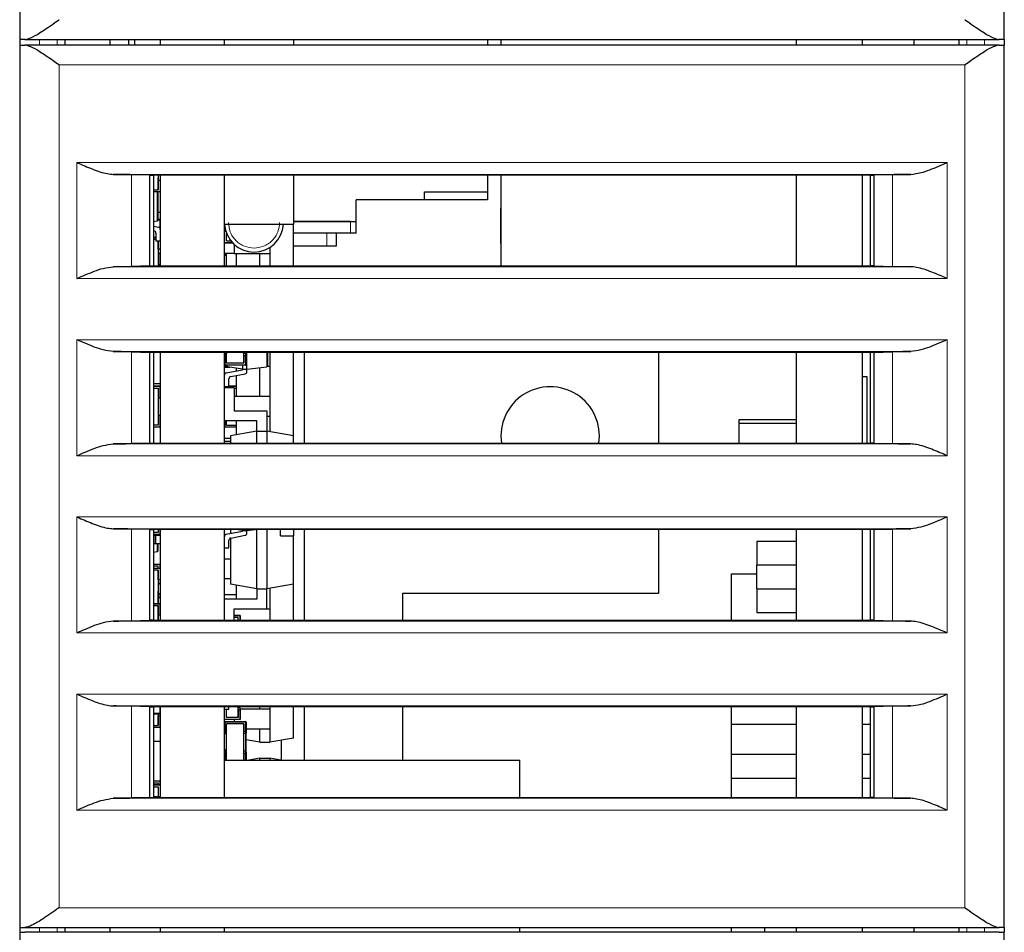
# Model space of a CAD drawing. Header units: millimetres. Extents: x 5 to 418, y 2 to 292.
# Tile 3 of 29: x 65 to 90, y 51 to 74. Entities that reach past the tile are written whole.
import ezdxf

# ---------------------------------------------------------------- set-up
doc = ezdxf.new("R2010")
doc.units = ezdxf.units.MM

msp = doc.modelspace()

# ---------------------------------------------------------------- linework, layer by layer
at = {"color": 7, "linetype": 'Continuous', "lineweight": 25}
for p, q in [((65.402, 118.347), (65.402, 73.447)), ((90.402, 73.447), (90.402, 118.347)), ((65.536, 73.447), (65.402, 73.447)), ((65.402, 73.447), (65.402, 73.297)), ((65.402, 73.297), (65.402, 50.897)), ((65.402, 73.297), (65.536, 73.297)), ((65.536, 73.447), (90.268, 73.447)), ((90.268, 73.297), (65.536, 73.297)), ((66.552, 73.447), (66.552, 73.297)), ((67.702, 73.297), (67.702, 73.447)), ((68.172, 73.297), (68.172, 73.447)), ((68.322, 73.297), (68.322, 73.447)), ((68.972, 73.447), (68.972, 73.297)), ((70.602, 73.297), (70.602, 73.447)), ((72.352, 73.447), (72.352, 73.297)), ((77.278, 73.447), (77.278, 73.297)), ((77.622, 73.447), (77.622, 73.297)), ((85.122, 73.297), (85.122, 73.447)), ((86.802, 73.297), (86.802, 73.447)), ((88.102, 73.447), (88.102, 73.297)), ((89.252, 73.447), (89.252, 73.297)), ((90.402, 73.447), (90.268, 73.447)), ((90.268, 73.297), (90.402, 73.297)), ((90.402, 73.447), (90.402, 73.297)), ((90.402, 50.897), (90.402, 73.297)), ((67.78, 70.019), (88.025, 70.019)), ((68.702, 69.997), (68.241, 70.011)), ((87.564, 70.011), (87.102, 69.997)), ((68.702, 69.997), (68.802, 69.997)), ((68.702, 69.997), (68.702, 67.697)), ((87.002, 69.997), (68.802, 69.997)), ((68.802, 69.997), (68.802, 67.697)), ((68.917, 69.997), (68.917, 69.627)), ((68.917, 69.949), (68.922, 69.932)), ((68.917, 69.627), (68.917, 69.872)), ((68.917, 69.872), (68.972, 69.872)), ((68.922, 69.872), (68.922, 69.932)), ((68.972, 69.997), (68.972, 67.697)), ((70.602, 67.697), (70.602, 69.997)), ((72.352, 69.997), (72.352, 68.747)), ((77.278, 69.997), (77.278, 69.572)), ((77.622, 69.997), (77.622, 67.697)), ((85.122, 67.697), (85.122, 69.997)), ((86.802, 67.697), (86.802, 69.997)), ((87.002, 69.997), (87.102, 69.997)), ((87.002, 67.697), (87.002, 69.997)), ((87.102, 67.697), (87.102, 69.997)), ((68.802, 69.627), (68.917, 69.627)), ((68.972, 69.572), (68.802, 69.572)), ((68.922, 68.861), (68.922, 69.572)), ((75.678, 69.572), (77.278, 69.572)), ((75.678, 69.372), (75.678, 69.572)), ((77.278, 69.572), (77.278, 69.372)), ((75.678, 69.372), (73.948, 69.372)), ((73.948, 68.822), (73.948, 69.372)), ((77.278, 69.372), (75.678, 69.372)), ((68.972, 69.047), (68.922, 69.047)), ((77.622, 69.161), (77.612, 69.161)), ((77.612, 69.161), (77.612, 68.263)), ((68.896, 68.83), (68.802, 68.816)), ((68.922, 68.861), (68.896, 68.83)), ((68.959, 68.872), (68.922, 68.872)), ((68.972, 68.858), (68.959, 68.858)), ((73.798, 68.822), (72.352, 68.822)), ((72.352, 68.822), (73.948, 68.822)), ((73.948, 68.522), (73.948, 68.822)), ((68.802, 68.701), (68.926, 68.678)), ((68.802, 68.586), (68.814, 68.584)), ((68.86, 68.529), (68.86, 68.334)), ((72.352, 68.747), (70.602, 68.747)), ((70.637, 68.572), (70.602, 68.572)), ((70.657, 68.327), (70.657, 68.515)), ((72.352, 67.697), (72.352, 68.747)), ((73.798, 68.522), (72.352, 68.522)), ((73.448, 68.207), (73.448, 68.522)), ((73.948, 68.522), (73.798, 68.522)), ((68.802, 68.422), (68.86, 68.422)), ((68.86, 68.367), (68.802, 68.367)), ((68.86, 68.334), (68.972, 68.334)), ((68.917, 68.122), (68.917, 68.334)), ((68.917, 68.334), (68.917, 67.697)), ((70.817, 68.272), (70.602, 68.272)), ((70.657, 68.327), (70.768, 68.327)), ((77.612, 68.263), (77.622, 68.263)), ((68.972, 68.122), (68.917, 68.122)), ((68.917, 68.022), (68.959, 68.022)), ((68.959, 68.008), (68.959, 68.022)), ((70.852, 68.007), (70.602, 68.007)), ((70.657, 67.997), (70.657, 68.007)), ((70.657, 67.697), (70.657, 68.007)), ((70.852, 68.238), (70.852, 68.007)), ((70.852, 68.007), (71.752, 68.007)), ((70.902, 68.007), (70.902, 67.697)), ((71.502, 67.697), (71.502, 68.007)), ((71.752, 68.162), (71.752, 68.007)), ((71.752, 68.007), (71.752, 67.697)), ((72.352, 68.207), (73.198, 68.207)), ((73.198, 68.207), (73.448, 68.207)), ((70.602, 67.997), (70.657, 67.997)), ((70.657, 67.972), (70.602, 67.972)), ((88.025, 67.674), (67.78, 67.674)), ((68.702, 67.697), (68.241, 67.683)), ((68.702, 67.697), (68.802, 67.697)), ((68.802, 67.697), (87.002, 67.697)), ((68.959, 67.722), (68.917, 67.722)), ((68.972, 67.735), (68.959, 67.722)), ((87.102, 67.697), (87.002, 67.697)), ((87.102, 67.697), (87.564, 67.683)), ((67.78, 65.519), (88.025, 65.519)), ((68.241, 65.511), (68.702, 65.497)), ((87.102, 65.497), (87.564, 65.511)), ((68.802, 65.497), (68.702, 65.497)), ((68.702, 65.497), (68.702, 63.197)), ((87.002, 65.497), (68.802, 65.497)), ((68.802, 65.497), (68.802, 63.197)), ((68.972, 65.497), (68.972, 63.197)), ((70.602, 63.197), (70.602, 65.497)), ((70.602, 65.458), (70.616, 65.472)), ((70.657, 65.472), (70.616, 65.472)), ((70.652, 65.497), (70.652, 65.472)), ((70.657, 65.227), (70.657, 65.497)), ((70.657, 65.227), (70.657, 65.472)), ((71.097, 65.472), (71.097, 65.497)), ((71.097, 65.227), (71.097, 65.497)), ((71.139, 65.472), (71.097, 65.472)), ((71.097, 65.412), (71.097, 65.227)), ((71.139, 65.412), (71.097, 65.412)), ((71.139, 65.472), (71.152, 65.485)), ((71.152, 65.458), (71.139, 65.472)), ((71.152, 65.398), (71.139, 65.412)), ((71.152, 65.485), (71.152, 65.497)), ((71.152, 65.458), (71.152, 65.398)), ((71.152, 65.398), (71.152, 65.185)), ((71.173, 65.072), (71.173, 65.497)), ((71.702, 65.162), (71.702, 65.497)), ((71.752, 65.497), (71.752, 65.147)), ((72.352, 63.378), (72.352, 65.497)), ((72.622, 65.497), (72.622, 63.197)), ((81.622, 65.497), (81.622, 63.197)), ((85.122, 63.197), (85.122, 65.497)), ((86.802, 63.197), (86.802, 65.497)), ((87.102, 65.497), (87.002, 65.497)), ((87.002, 63.197), (87.002, 65.497)), ((87.102, 63.197), (87.102, 65.497)), ((70.656, 65.147), (70.602, 65.147)), ((70.602, 65.135), (70.616, 65.135)), ((70.616, 65.185), (70.616, 65.172)), ((71.139, 65.172), (70.616, 65.172)), ((70.616, 65.122), (70.734, 65.122)), ((70.648, 64.978), (71.061, 65.055)), ((70.652, 65.172), (70.652, 65.161)), ((70.679, 65.13), (70.652, 65.161)), ((71.097, 65.227), (70.657, 65.227)), ((71.061, 65.072), (70.679, 65.13)), ((70.902, 65.096), (70.902, 65.025)), ((71.061, 65.172), (71.061, 65.072)), ((71.061, 65.072), (71.061, 65.055)), ((71.061, 65.072), (71.173, 65.072)), ((71.173, 65.072), (71.675, 65.131)), ((71.173, 65.008), (71.173, 65.072)), ((71.502, 64.387), (71.502, 65.111)), ((71.702, 65.162), (71.675, 65.131)), ((71.698, 65.147), (71.752, 65.147)), ((71.752, 65.147), (71.752, 64.387)), ((70.602, 64.952), (70.611, 64.952)), ((70.715, 64.634), (70.715, 64.829)), ((70.761, 64.884), (71.127, 64.953)), ((70.902, 64.911), (70.902, 64.387)), ((86.922, 64.876), (86.802, 64.876)), ((86.922, 63.197), (86.922, 64.876)), ((68.972, 64.697), (68.802, 64.697)), ((68.802, 64.647), (68.959, 64.647)), ((68.802, 64.592), (68.917, 64.592)), ((68.917, 64.592), (68.917, 64.347)), ((68.917, 64.592), (68.917, 63.652)), ((68.959, 64.633), (68.959, 64.647)), ((70.602, 64.633), (70.602, 64.634)), ((70.602, 64.634), (70.715, 64.634)), ((70.852, 64.597), (70.602, 64.597)), ((70.715, 64.647), (70.902, 64.647)), ((70.852, 64.597), (70.852, 64.012)), ((70.852, 64.592), (70.902, 64.592)), ((68.917, 64.347), (68.959, 64.347)), ((68.972, 64.36), (68.959, 64.347)), ((70.852, 64.387), (71.752, 64.387)), ((71.752, 64.387), (71.752, 63.877)), ((70.852, 64.012), (71.677, 64.012)), ((71.677, 64.012), (71.677, 63.497)), ((68.917, 63.897), (68.917, 63.652)), ((68.959, 63.897), (68.917, 63.897)), ((68.972, 63.883), (68.959, 63.897)), ((71.427, 63.762), (70.602, 63.762)), ((70.657, 63.652), (70.657, 63.762)), ((70.902, 63.762), (70.902, 63.404)), ((71.427, 63.497), (71.427, 63.762)), ((71.677, 63.877), (71.752, 63.877)), ((71.752, 63.877), (71.752, 63.483)), ((83.672, 63.797), (85.122, 63.797)), ((83.672, 63.697), (83.672, 63.797)), ((68.917, 63.652), (68.802, 63.652)), ((68.959, 63.597), (68.802, 63.597)), ((70.616, 63.597), (70.602, 63.597)), ((70.616, 63.611), (70.616, 63.597)), ((70.902, 63.597), (70.616, 63.597)), ((70.616, 63.597), (70.616, 63.597)), ((70.616, 63.597), (70.616, 63.597)), ((70.657, 63.652), (70.902, 63.652)), ((83.672, 63.197), (83.672, 63.697)), ((83.672, 63.697), (85.122, 63.697)), ((70.602, 63.317), (70.752, 63.317)), ((71.427, 63.497), (70.752, 63.378)), ((70.752, 63.378), (70.752, 63.197)), ((71.427, 63.197), (71.427, 63.497)), ((71.427, 63.497), (71.677, 63.497)), ((71.677, 63.497), (71.677, 63.197)), ((72.352, 63.378), (71.677, 63.497)), ((72.352, 63.197), (72.352, 63.378)), ((88.025, 63.174), (67.78, 63.174)), ((68.702, 63.197), (68.241, 63.183)), ((68.702, 63.197), (68.802, 63.197)), ((68.802, 63.197), (87.002, 63.197)), ((70.602, 63.247), (70.752, 63.247)), ((87.102, 63.197), (87.002, 63.197)), ((87.102, 63.197), (87.564, 63.183)), ((67.78, 61.019), (88.025, 61.019)), ((68.702, 60.997), (68.241, 61.011)), ((87.102, 60.997), (87.564, 61.011)), ((68.702, 60.997), (68.802, 60.997)), ((68.702, 60.997), (68.702, 58.697)), ((87.002, 60.997), (68.802, 60.997)), ((68.802, 60.997), (68.802, 58.697)), ((68.917, 60.927), (68.802, 60.927)), ((68.959, 60.872), (68.802, 60.872)), ((68.802, 60.859), (68.814, 60.859)), ((68.814, 60.859), (68.86, 60.859)), ((68.86, 60.634), (68.86, 60.859)), ((68.86, 60.859), (68.972, 60.859)), ((68.917, 60.997), (68.917, 60.927)), ((68.922, 60.859), (68.922, 60.872)), ((68.972, 60.997), (68.972, 58.697)), ((70.602, 58.697), (70.602, 60.997)), ((70.648, 60.878), (71.061, 60.955)), ((70.752, 60.997), (70.752, 60.897)), ((70.752, 60.782), (70.752, 59.616)), ((70.761, 60.784), (71.127, 60.853)), ((71.061, 60.972), (70.897, 60.997)), ((71.061, 60.997), (71.061, 60.972)), ((71.061, 60.972), (71.061, 60.955)), ((71.061, 60.972), (71.173, 60.972)), ((71.173, 60.972), (71.173, 60.997)), ((71.173, 60.972), (71.385, 60.997)), ((71.173, 60.908), (71.173, 60.972)), ((71.427, 59.497), (71.427, 60.997)), ((71.677, 60.997), (71.677, 59.497)), ((72.022, 60.839), (72.022, 60.997)), ((72.352, 60.997), (72.352, 60.837)), ((72.352, 59.616), (72.352, 60.837)), ((72.622, 60.997), (72.622, 58.697)), ((81.622, 60.997), (81.622, 59.376)), ((85.122, 58.697), (85.122, 60.997)), ((86.802, 58.697), (86.802, 60.997)), ((87.102, 60.997), (87.002, 60.997)), ((87.002, 58.697), (87.002, 60.997)), ((87.102, 58.697), (87.102, 60.997)), ((68.814, 60.634), (68.802, 60.634)), ((68.86, 60.634), (68.814, 60.634)), ((68.972, 60.634), (68.86, 60.634)), ((68.922, 60.461), (68.922, 60.634)), ((70.602, 60.534), (70.715, 60.534)), ((70.715, 60.534), (70.715, 60.729)), ((85.122, 60.697), (84.122, 60.697)), ((84.122, 60.697), (84.122, 60.097)), ((68.896, 60.43), (68.802, 60.416)), ((68.896, 60.43), (68.922, 60.461)), ((70.602, 60.257), (70.752, 60.257)), ((68.802, 60.122), (68.959, 60.122)), ((68.917, 60.067), (68.802, 60.067)), ((68.802, 60.022), (68.972, 60.022)), ((68.917, 60.022), (68.917, 60.067)), ((68.959, 60.108), (68.959, 60.122)), ((85.122, 60.097), (84.122, 60.097)), ((84.122, 59.497), (84.122, 60.097)), ((68.917, 59.967), (68.802, 59.967)), ((68.917, 59.722), (68.917, 59.967)), ((68.917, 59.967), (68.917, 59.122)), ((83.472, 59.876), (84.122, 59.876)), ((83.472, 58.697), (83.472, 59.876)), ((68.972, 59.722), (68.917, 59.722)), ((68.917, 59.614), (68.926, 59.616)), ((70.752, 59.747), (70.602, 59.747)), ((71.427, 59.497), (70.752, 59.616)), ((70.902, 59.589), (70.902, 59.232)), ((72.352, 59.616), (71.677, 59.497)), ((71.752, 59.51), (71.752, 58.987)), ((72.352, 58.697), (72.352, 59.616)), ((68.917, 59.449), (68.922, 59.432)), ((68.917, 59.122), (68.917, 59.272)), ((68.917, 59.272), (68.972, 59.272)), ((68.922, 59.272), (68.922, 59.432)), ((68.922, 59.372), (68.959, 59.372)), ((68.972, 59.358), (68.959, 59.372)), ((70.602, 59.347), (70.902, 59.347)), ((71.427, 59.497), (71.677, 59.497)), ((71.427, 59.497), (71.427, 59.232)), ((71.677, 58.982), (71.677, 59.497)), ((75.122, 59.376), (75.122, 58.697)), ((81.622, 59.376), (75.122, 59.376)), ((84.122, 59.497), (84.122, 58.897)), ((84.122, 59.497), (85.122, 59.497)), ((68.802, 59.122), (68.959, 59.122)), ((68.802, 59.067), (68.917, 59.067)), ((68.917, 59.067), (68.917, 58.697)), ((68.917, 58.822), (68.917, 59.067)), ((68.959, 59.108), (68.959, 59.122)), ((71.427, 59.232), (70.602, 59.232)), ((68.959, 58.822), (68.917, 58.822)), ((68.922, 58.697), (68.922, 58.822)), ((68.972, 58.835), (68.959, 58.822)), ((68.972, 58.822), (68.959, 58.822)), ((70.852, 58.697), (70.852, 58.982)), ((70.852, 58.982), (71.677, 58.982)), ((70.852, 58.822), (70.989, 58.822)), ((70.947, 58.767), (70.852, 58.767)), ((70.947, 58.697), (70.947, 58.767)), ((70.989, 58.808), (70.989, 58.822)), ((71.002, 58.808), (71.002, 58.697)), ((71.677, 58.987), (71.752, 58.987)), ((71.752, 58.987), (71.752, 58.697)), ((84.122, 58.897), (85.122, 58.897)), ((88.025, 58.674), (67.78, 58.674)), ((68.241, 58.683), (68.702, 58.697)), ((68.802, 58.697), (68.702, 58.697)), ((68.802, 58.697), (87.002, 58.697)), ((87.102, 58.697), (87.002, 58.697)), ((87.102, 58.697), (87.564, 58.683)), ((67.78, 56.519), (88.025, 56.519)), ((68.702, 56.497), (68.241, 56.511)), ((87.564, 56.511), (87.102, 56.497)), ((68.702, 56.497), (68.802, 56.497)), ((68.702, 56.497), (68.702, 54.197)), ((87.002, 56.497), (68.802, 56.497)), ((68.802, 56.497), (68.802, 54.197)), ((68.802, 56.322), (68.959, 56.322)), ((68.917, 56.322), (68.917, 56.027)), ((68.917, 56.272), (68.959, 56.272)), ((68.917, 56.027), (68.917, 56.272)), ((68.959, 56.322), (68.959, 56.335)), ((68.959, 56.272), (68.972, 56.272)), ((68.972, 56.258), (68.959, 56.272)), ((68.972, 56.497), (68.972, 54.197)), ((70.602, 54.197), (70.602, 56.497)), ((70.602, 56.434), (70.715, 56.434)), ((70.657, 56.227), (70.657, 56.434)), ((70.715, 56.434), (70.715, 56.497)), ((70.947, 56.472), (70.947, 56.497)), ((70.947, 56.227), (70.947, 56.497)), ((70.989, 56.472), (70.947, 56.472)), ((70.947, 56.412), (70.947, 56.227)), ((70.989, 56.412), (70.947, 56.412)), ((70.989, 56.472), (71.002, 56.485)), ((71.002, 56.458), (70.989, 56.472)), ((71.002, 56.398), (70.989, 56.412)), ((71.002, 56.485), (71.002, 56.497)), ((71.002, 56.458), (71.002, 56.398)), ((71.002, 56.447), (71.752, 56.447)), ((71.002, 56.398), (71.002, 56.185)), ((71.502, 56.447), (71.502, 56.497)), ((71.752, 56.497), (71.752, 56.447)), ((71.752, 56.447), (71.752, 55.937)), ((72.352, 55.702), (72.352, 56.497)), ((72.622, 56.497), (72.622, 55.147)), ((75.122, 56.497), (75.122, 55.147)), ((83.472, 54.197), (83.472, 56.497)), ((85.122, 54.197), (85.122, 56.497)), ((86.802, 54.197), (86.802, 56.497)), ((87.002, 56.497), (87.102, 56.497)), ((87.002, 54.197), (87.002, 56.497)), ((87.102, 54.197), (87.102, 56.497)), ((68.802, 56.027), (68.917, 56.027)), ((70.989, 56.172), (70.602, 56.172)), ((70.616, 56.122), (71.139, 56.122)), ((70.947, 56.227), (70.657, 56.227)), ((70.657, 55.147), (70.657, 56.067)), ((71.097, 56.067), (70.657, 56.067)), ((70.657, 55.822), (70.657, 56.067)), ((70.852, 56.172), (70.852, 56.122)), ((71.097, 55.147), (71.097, 56.067)), ((71.097, 56.067), (71.097, 55.882)), ((71.139, 56.108), (71.139, 56.122)), ((71.152, 56.108), (71.152, 55.895)), ((83.472, 56.056), (85.122, 56.056)), ((86.802, 56.056), (87.002, 56.056)), ((68.959, 55.972), (68.802, 55.972)), ((68.972, 55.972), (68.959, 55.972)), ((70.602, 55.835), (70.616, 55.822)), ((70.616, 55.822), (70.657, 55.822)), ((71.097, 55.882), (71.139, 55.882)), ((71.097, 55.372), (71.097, 55.822)), ((71.139, 55.822), (71.097, 55.822)), ((71.152, 55.895), (71.139, 55.882)), ((71.139, 55.822), (71.152, 55.835)), ((71.139, 55.822), (71.152, 55.808)), ((71.152, 55.937), (71.752, 55.937)), ((71.152, 55.895), (71.152, 55.835)), ((71.152, 55.385), (71.152, 55.808)), ((71.502, 55.597), (71.502, 55.937)), ((71.752, 55.937), (71.752, 55.597)), ((68.802, 55.622), (68.972, 55.622)), ((71.502, 55.597), (71.152, 55.658)), ((71.502, 55.597), (71.752, 55.597)), ((72.352, 55.702), (71.752, 55.597)), ((72.052, 55.147), (72.052, 55.65)), ((70.602, 55.417), (70.657, 55.417)), ((70.602, 55.358), (70.616, 55.372)), ((70.657, 55.372), (70.616, 55.372)), ((70.657, 55.147), (70.657, 55.372)), ((71.139, 55.372), (71.097, 55.372)), ((71.097, 55.312), (71.097, 55.147)), ((71.139, 55.312), (71.097, 55.312)), ((71.139, 55.372), (71.152, 55.385)), ((71.152, 55.358), (71.139, 55.372)), ((71.152, 55.298), (71.139, 55.312)), ((71.152, 55.358), (71.152, 55.298)), ((71.152, 55.298), (71.152, 55.147)), ((85.122, 55.286), (83.472, 55.286)), ((87.002, 55.286), (86.802, 55.286)), ((70.602, 55.147), (78.102, 55.147)), ((71.502, 55.197), (71.219, 55.147)), ((71.502, 55.147), (71.502, 55.197)), ((71.502, 55.197), (71.752, 55.197)), ((71.752, 55.197), (71.752, 55.147)), ((72.036, 55.147), (71.752, 55.197)), ((78.102, 54.197), (78.102, 55.147)), ((68.802, 54.622), (68.959, 54.622)), ((68.802, 54.567), (68.917, 54.567)), ((68.802, 54.522), (68.972, 54.522)), ((68.917, 54.567), (68.917, 54.522)), ((68.959, 54.608), (68.959, 54.622)), ((83.472, 54.686), (85.122, 54.686)), ((86.802, 54.686), (87.002, 54.686)), ((68.802, 54.467), (68.917, 54.467)), ((68.917, 54.467), (68.917, 54.222)), ((88.025, 54.174), (67.78, 54.174)), ((68.702, 54.197), (68.241, 54.183)), ((68.702, 54.197), (68.802, 54.197)), ((68.802, 54.222), (68.972, 54.222)), ((68.802, 54.197), (87.002, 54.197)), ((87.102, 54.197), (87.002, 54.197)), ((87.102, 54.197), (87.564, 54.183)), ((65.402, 50.897), (65.536, 50.897)), ((65.402, 50.897), (65.402, 50.772)), ((65.402, 50.772), (65.402, 28.372)), ((65.402, 50.772), (65.536, 50.772)), ((65.536, 50.897), (90.268, 50.897)), ((90.268, 50.772), (65.536, 50.772)), ((66.552, 50.897), (66.552, 50.772)), ((67.702, 50.772), (67.702, 50.897)), ((68.972, 50.897), (68.972, 50.772)), ((70.602, 50.772), (70.602, 50.897)), ((78.102, 50.772), (78.102, 50.897)), ((83.472, 50.772), (83.472, 50.897)), ((84.322, 50.772), (84.322, 50.897)), ((85.122, 50.772), (85.122, 50.897)), ((86.802, 50.772), (86.802, 50.897)), ((88.102, 50.897), (88.102, 50.772)), ((89.252, 50.897), (89.252, 50.772)), ((90.402, 50.897), (90.268, 50.897)), ((90.268, 50.772), (90.402, 50.772)), ((90.402, 50.897), (90.402, 50.772)), ((90.402, 28.372), (90.402, 50.772))]:
    msp.add_line(p, q, dxfattribs=at)
at = {"color": 7, "linetype": 'Continuous', "lineweight": 18}
for p, q in [((65.902, 73.447), (65.902, 73.297)), ((66.352, 73.297), (66.352, 73.447)), ((89.452, 73.297), (89.452, 73.447)), ((89.902, 73.447), (89.902, 73.297)), ((66.402, 72.797), (66.402, 51.397)), ((89.402, 72.797), (66.402, 72.797)), ((89.402, 51.397), (89.402, 72.797)), ((66.855, 67.374), (66.855, 70.319)), ((66.855, 70.319), (88.95, 70.319)), ((88.95, 70.319), (88.95, 67.374)), ((68.241, 67.683), (68.241, 70.011)), ((87.564, 70.011), (87.564, 67.683)), ((68.972, 69.585), (68.802, 69.585)), ((68.896, 69.572), (68.896, 68.83)), ((68.959, 68.858), (68.922, 68.858)), ((68.959, 68.858), (68.959, 68.872)), ((68.959, 68.659), (68.959, 68.858)), ((73.798, 68.522), (73.798, 68.822)), ((73.198, 68.207), (73.198, 68.522)), ((68.802, 68.408), (68.86, 68.408)), ((70.804, 68.285), (70.602, 68.285)), ((68.917, 68.008), (68.959, 68.008)), ((68.959, 68.008), (68.959, 67.722)), ((68.959, 68.008), (68.972, 68.008)), ((70.657, 67.958), (70.602, 67.958)), ((70.616, 67.972), (70.616, 67.997)), ((68.959, 67.697), (68.959, 67.722)), ((88.95, 67.374), (66.855, 67.374)), ((66.855, 62.874), (66.855, 65.819)), ((66.855, 65.819), (88.95, 65.819)), ((88.95, 65.819), (88.95, 62.874)), ((68.241, 63.183), (68.241, 65.511)), ((87.564, 65.511), (87.564, 63.183)), ((70.616, 65.472), (70.616, 65.185)), ((71.139, 65.497), (71.139, 65.472)), ((71.139, 65.472), (71.139, 65.412)), ((71.139, 65.185), (71.139, 65.412)), ((71.675, 65.131), (71.675, 65.497)), ((70.616, 65.185), (70.602, 65.185)), ((71.139, 65.185), (70.616, 65.185)), ((70.616, 65.147), (70.616, 65.135)), ((70.616, 65.135), (70.666, 65.135)), ((70.616, 65.135), (70.616, 65.122)), ((70.679, 65.13), (70.679, 65.172)), ((71.139, 65.172), (71.139, 65.185)), ((71.152, 65.185), (71.139, 65.185)), ((68.802, 64.633), (68.959, 64.633)), ((68.959, 64.347), (68.959, 64.633)), ((68.959, 64.633), (68.972, 64.633)), ((70.602, 64.633), (70.616, 64.633)), ((70.616, 64.634), (70.616, 64.633)), ((70.616, 64.633), (70.902, 64.633)), ((70.616, 64.633), (70.616, 64.597)), ((68.959, 63.61), (68.959, 63.897)), ((70.616, 63.762), (70.616, 63.611)), ((68.959, 63.61), (68.802, 63.61)), ((68.972, 63.61), (68.959, 63.61)), ((68.959, 63.597), (68.959, 63.61)), ((70.616, 63.611), (70.602, 63.611)), ((70.902, 63.611), (70.616, 63.611)), ((88.95, 62.874), (66.855, 62.874)), ((66.855, 61.319), (88.95, 61.319)), ((66.855, 58.374), (66.855, 61.319)), ((88.95, 61.319), (88.95, 58.374)), ((68.241, 58.683), (68.241, 61.011)), ((87.564, 61.011), (87.564, 58.683)), ((68.959, 60.885), (68.802, 60.885)), ((68.814, 60.634), (68.814, 60.859)), ((68.896, 60.872), (68.896, 60.859)), ((68.959, 60.885), (68.959, 60.997)), ((68.959, 60.872), (68.959, 60.885)), ((68.972, 60.885), (68.959, 60.885)), ((68.896, 60.634), (68.896, 60.43)), ((68.802, 60.108), (68.959, 60.108)), ((68.802, 60.008), (68.972, 60.008)), ((68.959, 60.108), (68.959, 60.022)), ((68.959, 60.108), (68.972, 60.108)), ((68.959, 59.372), (68.959, 59.272)), ((68.802, 59.108), (68.959, 59.108)), ((68.959, 59.108), (68.959, 58.822)), ((68.959, 59.108), (68.972, 59.108)), ((70.852, 58.808), (70.989, 58.808)), ((70.989, 58.808), (70.989, 58.697)), ((70.989, 58.808), (71.002, 58.808)), ((88.95, 58.374), (66.855, 58.374)), ((66.855, 53.874), (66.855, 56.819)), ((66.855, 56.819), (88.95, 56.819)), ((88.95, 56.819), (88.95, 53.874)), ((68.241, 54.183), (68.241, 56.511)), ((87.564, 56.511), (87.564, 54.183)), ((68.802, 56.335), (68.959, 56.335)), ((68.959, 56.335), (68.959, 56.497)), ((68.959, 56.335), (68.972, 56.335)), ((68.959, 56.272), (68.959, 55.985)), ((70.989, 56.497), (70.989, 56.472)), ((70.989, 56.472), (70.989, 56.412)), ((70.989, 56.185), (70.989, 56.412)), ((70.989, 56.185), (70.602, 56.185)), ((70.602, 56.108), (70.616, 56.108)), ((70.616, 56.122), (70.616, 56.108)), ((70.616, 56.108), (71.139, 56.108)), ((70.616, 56.108), (70.616, 55.822)), ((71.002, 56.185), (70.989, 56.185)), ((70.989, 56.172), (70.989, 56.185)), ((71.139, 55.882), (71.139, 56.108)), ((71.139, 56.108), (71.152, 56.108)), ((68.959, 55.985), (68.802, 55.985)), ((68.972, 55.985), (68.959, 55.985)), ((68.959, 55.972), (68.959, 55.985)), ((71.139, 55.882), (71.139, 55.822)), ((71.139, 55.822), (71.139, 55.372)), ((70.616, 55.372), (70.616, 55.147)), ((71.139, 55.372), (71.139, 55.312)), ((71.139, 55.147), (71.139, 55.312)), ((68.802, 54.608), (68.959, 54.608)), ((68.802, 54.508), (68.972, 54.508)), ((68.959, 54.608), (68.959, 54.522)), ((68.959, 54.608), (68.972, 54.608)), ((88.95, 53.874), (66.855, 53.874)), ((66.402, 51.397), (89.402, 51.397)), ((65.902, 50.897), (65.902, 50.772)), ((66.352, 50.772), (66.352, 50.897)), ((89.452, 50.772), (89.452, 50.897)), ((89.902, 50.897), (89.902, 50.772))]:
    msp.add_line(p, q, dxfattribs=at)
at = {"color": 7, "linetype": 'Continuous', "lineweight": 25}
for centre, radius, start, end in [((68.959, 68.858), 0.0138, 360, 90), ((68.804, 68.529), 0.0563, 0, 79.4433), ((68.916, 68.622), 0.0563, 0, 79.4433), ((71.352, 68.797), 0.75, 183.8227, 356.1773), ((68.959, 68.008), 0.0138, 0, 90), ((70.616, 65.185), 0.0138, 180, 270), ((70.616, 65.135), 0.0138, 180, 270), ((71.117, 65.008), 0.0563, 280.5567, 0), ((71.139, 65.185), 0.0138, 270, 0), ((70.659, 64.922), 0.0563, 100.5567, 180), ((70.771, 64.829), 0.0563, 100.5567, 180), ((68.959, 64.633), 0.0138, 0, 90), ((78.872, 63.376), 1.25, 351.7468, 188.2532), ((68.959, 63.61), 0.0138, 270, 0), ((70.616, 63.611), 0.0138, 180, 270), ((68.959, 60.885), 0.0138, 270, 0), ((70.659, 60.822), 0.0563, 100.5567, 180), ((70.771, 60.729), 0.0563, 100.5567, 180), ((71.117, 60.908), 0.0563, 280.5567, 0), ((68.959, 60.108), 0.0138, 0, 90), ((68.916, 59.671), 0.0563, 280.5567, 0), ((68.959, 59.108), 0.0138, 0, 90), ((70.989, 58.808), 0.0138, 0, 90), ((68.959, 56.335), 0.0138, 270, 0), ((70.616, 56.108), 0.0138, 90, 180), ((70.989, 56.185), 0.0138, 270, 0), ((71.139, 56.108), 0.0138, 0, 90), ((68.959, 55.985), 0.0138, 270, 0), ((68.959, 54.608), 0.0138, 0, 90)]:
    msp.add_arc(centre, radius, start, end, dxfattribs=at)
for centre, major_axis, ratio, start_param, end_param in [((66.855, 69.997), (1.6, 0), 0.017455, 0.523599, 0.954063), ((88.95, 69.997), (1.6, 0), 0.017455, 2.187529, 2.617994), ((66.855, 67.697), (1.6, 0), 0.017455, 5.329122, 5.759587), ((88.95, 67.697), (1.6, 0), 0.017455, 3.665191, 4.095656), ((66.855, 65.497), (1.6, 0), 0.017455, 0.523599, 0.954063), ((88.95, 65.497), (1.6, 0), 0.017455, 2.187529, 2.617994), ((66.855, 63.197), (1.6, 0), 0.017455, 5.329122, 5.759587), ((88.95, 63.197), (1.6, 0), 0.017455, 3.665191, 4.095656), ((66.855, 60.997), (1.6, 0), 0.017455, 0.523599, 0.954063), ((88.95, 60.997), (1.6, 0), 0.017455, 2.187529, 2.617994), ((72.352, 61.497), (3.743, 0), 0.176327, 4.624111, 4.712389), ((66.855, 58.697), (1.6, 0), 0.017455, 5.329122, 5.759587), ((88.95, 58.697), (1.6, 0), 0.017455, 3.665191, 4.095656), ((66.855, 56.497), (1.6, 0), 0.017455, 0.523599, 0.954063), ((88.95, 56.497), (1.6, 0), 0.017455, 2.187529, 2.617994), ((66.855, 54.197), (1.6, 0), 0.017455, 5.329122, 5.759587), ((88.95, 54.197), (1.6, 0), 0.017455, 3.665191, 4.095656)]:
    msp.add_ellipse(centre, major_axis=major_axis, ratio=ratio, start_param=start_param, end_param=end_param, dxfattribs=at)
for points, knots in [([(65.536, 73.447), (65.585, 73.456), (65.691, 73.478), (65.938, 73.625), (66.183, 73.791), (66.35, 73.91), (66.401, 73.945), (66.402, 73.947)], [0, 0, 0, 0, 0.217822, 0.476566, 0.841014, 0.994608, 1, 1, 1, 1]), ([(89.402, 73.947), (89.404, 73.945), (89.455, 73.91), (89.622, 73.791), (89.867, 73.625), (90.114, 73.478), (90.22, 73.456), (90.268, 73.447)], [0, 0, 0, 0, 0.005392, 0.158986, 0.523434, 0.782178, 1, 1, 1, 1]), ([(66.402, 72.797), (66.401, 72.798), (66.35, 72.834), (66.183, 72.952), (65.938, 73.119), (65.691, 73.266), (65.585, 73.287), (65.536, 73.297)], [0, 0, 0, 0, 0.005392, 0.158986, 0.523434, 0.782178, 1, 1, 1, 1]), ([(90.268, 73.297), (90.22, 73.287), (90.114, 73.266), (89.867, 73.119), (89.622, 72.952), (89.455, 72.834), (89.404, 72.798), (89.402, 72.797)], [0, 0, 0, 0, 0.217822, 0.476566, 0.841014, 0.994608, 1, 1, 1, 1]), ([(66.855, 70.319), (66.857, 70.318), (66.988, 70.262), (67.25, 70.15), (67.561, 70.038), (67.73, 70.024), (67.78, 70.019)], [0, 0, 0, 0, 0.00773, 0.412353, 0.827211, 1, 1, 1, 1]), ([(88.025, 70.019), (88.11, 70.03), (88.337, 70.059), (88.653, 70.192), (88.877, 70.288), (88.947, 70.318), (88.95, 70.319)], [0, 0, 0, 0, 0.292221, 0.775928, 0.992267, 1, 1, 1, 1]), ([(66.855, 67.374), (66.857, 67.375), (66.928, 67.406), (67.152, 67.501), (67.468, 67.635), (67.695, 67.663), (67.78, 67.674)], [0, 0, 0, 0, 0.007733, 0.224072, 0.707779, 1, 1, 1, 1]), ([(88.95, 67.374), (88.947, 67.375), (88.817, 67.432), (88.555, 67.543), (88.244, 67.655), (88.074, 67.67), (88.025, 67.674)], [0, 0, 0, 0, 0.00773, 0.412353, 0.827211, 1, 1, 1, 1]), ([(67.78, 65.519), (67.695, 65.53), (67.468, 65.559), (67.152, 65.692), (66.928, 65.788), (66.857, 65.818), (66.855, 65.819)], [0, 0, 0, 0, 0.292221, 0.775928, 0.992267, 1, 1, 1, 1]), ([(88.95, 65.819), (88.947, 65.818), (88.877, 65.788), (88.653, 65.692), (88.337, 65.559), (88.11, 65.53), (88.025, 65.519)], [0, 0, 0, 0, 0.007733, 0.224072, 0.707779, 1, 1, 1, 1]), ([(66.855, 62.874), (66.857, 62.875), (66.928, 62.906), (67.152, 63.001), (67.468, 63.135), (67.695, 63.163), (67.78, 63.174)], [0, 0, 0, 0, 0.007733, 0.224072, 0.707779, 1, 1, 1, 1]), ([(88.95, 62.874), (88.947, 62.875), (88.817, 62.932), (88.555, 63.043), (88.244, 63.155), (88.074, 63.17), (88.025, 63.174)], [0, 0, 0, 0, 0.00773, 0.412353, 0.827211, 1, 1, 1, 1]), ([(66.855, 61.319), (66.857, 61.318), (66.988, 61.262), (67.25, 61.15), (67.561, 61.038), (67.73, 61.024), (67.78, 61.019)], [0, 0, 0, 0, 0.00773, 0.412353, 0.827211, 1, 1, 1, 1]), ([(88.95, 61.319), (88.947, 61.318), (88.877, 61.288), (88.653, 61.192), (88.337, 61.059), (88.11, 61.03), (88.025, 61.019)], [0, 0, 0, 0, 0.007733, 0.224072, 0.707779, 1, 1, 1, 1]), ([(67.78, 58.674), (67.695, 58.663), (67.468, 58.635), (67.152, 58.501), (66.928, 58.406), (66.857, 58.375), (66.855, 58.374)], [0, 0, 0, 0, 0.292221, 0.775928, 0.992267, 1, 1, 1, 1]), ([(88.95, 58.374), (88.947, 58.375), (88.817, 58.432), (88.555, 58.543), (88.244, 58.655), (88.074, 58.67), (88.025, 58.674)], [0, 0, 0, 0, 0.00773, 0.412353, 0.827211, 1, 1, 1, 1]), ([(66.855, 56.819), (66.857, 56.818), (66.988, 56.762), (67.25, 56.65), (67.561, 56.538), (67.73, 56.524), (67.78, 56.519)], [0, 0, 0, 0, 0.00773, 0.412353, 0.827211, 1, 1, 1, 1]), ([(88.025, 56.519), (88.11, 56.53), (88.337, 56.559), (88.653, 56.692), (88.877, 56.788), (88.947, 56.818), (88.95, 56.819)], [0, 0, 0, 0, 0.292221, 0.775928, 0.992267, 1, 1, 1, 1]), ([(66.855, 53.874), (66.857, 53.875), (66.928, 53.906), (67.152, 54.001), (67.468, 54.135), (67.695, 54.163), (67.78, 54.174)], [0, 0, 0, 0, 0.007733, 0.224072, 0.707779, 1, 1, 1, 1]), ([(88.95, 53.874), (88.947, 53.875), (88.817, 53.932), (88.555, 54.043), (88.244, 54.155), (88.074, 54.17), (88.025, 54.174)], [0, 0, 0, 0, 0.00773, 0.412353, 0.827211, 1, 1, 1, 1]), ([(66.402, 51.397), (66.401, 51.395), (66.264, 51.299), (66.037, 51.138), (65.769, 50.973), (65.618, 50.905), (65.556, 50.899), (65.536, 50.897)], [0, 0, 0, 0, 0.005392, 0.428016, 0.702842, 0.905214, 1, 1, 1, 1]), ([(89.402, 51.397), (89.404, 51.395), (89.455, 51.36), (89.622, 51.241), (89.867, 51.075), (90.114, 50.928), (90.22, 50.906), (90.268, 50.897)], [0, 0, 0, 0, 0.005392, 0.158986, 0.523434, 0.782178, 1, 1, 1, 1])]:
    msp.add_open_spline(points, degree=3, knots=knots, dxfattribs=at)
at = {"color": 7, "linetype": 'Continuous', "lineweight": 18}
for points, knots in [([(70.702, 68.797), (70.711, 68.715), (70.725, 68.589), (70.806, 68.437), (70.889, 68.334), (70.993, 68.25), (71.144, 68.169), (71.271, 68.155), (71.352, 68.147)], [0, 0, 0, 0, 0.239443, 0.369458, 0.5, 0.630015, 0.760557, 1, 1, 1, 1]), ([(71.352, 68.147), (71.434, 68.155), (71.56, 68.169), (71.712, 68.25), (71.815, 68.334), (71.899, 68.437), (71.98, 68.589), (71.994, 68.715), (72.002, 68.797)], [0, 0, 0, 0, 0.239443, 0.369458, 0.4999998, 0.6300151, 0.760557, 1, 1, 1, 1])]:
    msp.add_open_spline(points, degree=3, knots=knots, dxfattribs=at)

doc.saveas('drawing.dxf')
